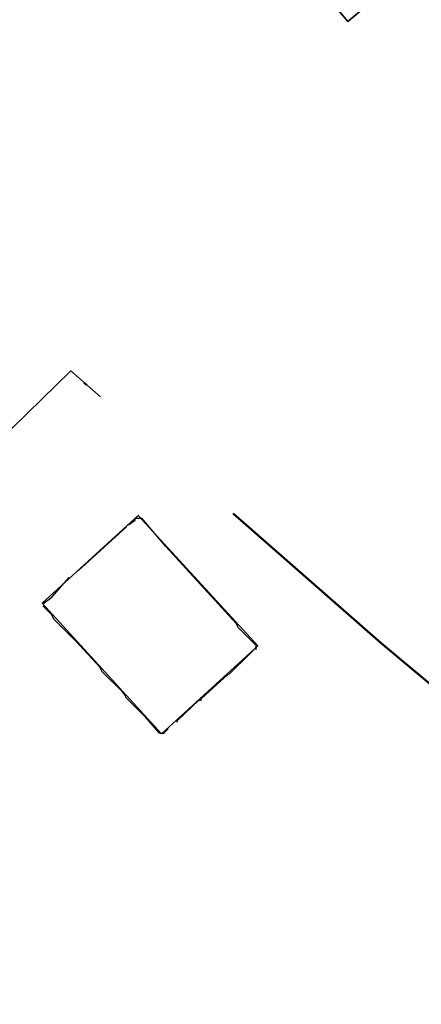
# Model space of a CAD drawing. Header units: metres. Extents: x 100797 to 101446, y 431104 to 431509.
# Tile 21 of 35: x 101122 to 101136, y 431363 to 431395. Entities that reach past the tile are written whole.
import ezdxf

# ---------------------------------------------------------------- set-up
doc = ezdxf.new("R2010")
doc.units = ezdxf.units.M
doc.linetypes.add('BORDER', pattern=[44.45, 12.7, -6.35, 12.7, -6.35, 0, -6.35])
doc.linetypes.add('DASHED', pattern=[19.05, 12.7, -6.35])
doc.layers.get('0').update_dxf_attribs({"linetype": 'CONTINUOUS'})
doc.layers.add('AR_ONDERZOEKSLOKATIE', color=3, linetype='BORDER', lineweight=50)
doc.layers.add('PERCELEN', color=2, linetype='DASHED', lineweight=9)
doc.layers.add('BAR_BEBOUWING', color=7, linetype='CONTINUOUS', lineweight=35, true_color=0x707070)
doc.layers.add('BAR_TOPO', color=7, linetype='CONTINUOUS', true_color=0x707070)

msp = doc.modelspace()

# ---------------------------------------------------------------- linework, layer by layer
at = {"color": 252, "linetype": 'Continuous'}
for points in [[(101126.031, 431378.798), (101126.245, 431378.941)], [(101126.245, 431378.941), (101126.245, 431379.013), (101126.459, 431379.013)], [(101127.888, 431377.37), (101127.245, 431378.084), (101126.459, 431379.013)], [(101124.388, 431377.298), (101125.959, 431378.727)], [(101129.53, 431375.584), (101127.888, 431377.37)], [(101123.531, 431376.441), (101124.102, 431377.084)], [(101123.245, 431376.227), (101123.531, 431376.441)], [(101123.531, 431375.87), (101123.245, 431376.156)], [(101123.602, 431375.727), (101123.531, 431375.87)], [(101124.316, 431375.013), (101123.602, 431375.727)], [(101129.602, 431375.441), (101129.53, 431375.584)], [(101130.173, 431374.87), (101129.602, 431375.441)], [(101125.102, 431374.156), (101124.316, 431375.013)], [(101129.316, 431373.942), (101129.959, 431374.584)], [(101129.959, 431374.584), (101130.102, 431374.727)], [(101130.173, 431374.727), (101130.173, 431374.87)], [(101125.173, 431374.013), (101125.102, 431374.156)], [(101125.888, 431373.299), (101125.816, 431373.37), (101125.173, 431374.013)], [(101127.602, 431372.37), (101127.62, 431372.424), (101128.316, 431373.084), (101128.388, 431373.084), (101128.405, 431373.138), (101129.262, 431373.924), (101129.316, 431373.942)], [(101125.959, 431373.156), (101125.888, 431373.299)], [(101126.602, 431372.513), (101125.959, 431373.156)], [(101127.03, 431372.013), (101126.602, 431372.513)], [(101127.03, 431372.013), (101127.173, 431372.013)], [(101127.173, 431372.013), (101127.316, 431372.156)]]:
    msp.add_lwpolyline(points, dxfattribs=at)
at = {"layer": 'AR_ONDERZOEKSLOKATIE', "color": 10, "flags": 128}
msp.add_lwpolyline([(101057.295, 431329.77), (101034.679, 431317.44), (101043.828, 431300.839), (101039.147, 431290.299), (101046.185, 431287.13), (101079.212, 431272.257), (101097.895, 431253.246), (101114.44, 431269.455), (101133.958, 431288.666), (101139.528, 431308.091), (101140.349, 431310.558), (101141.284, 431312.203), (101169.207, 431338.229), (101165.898, 431342.249), (101164.745, 431344.231), (101162.442, 431347.649), (101160.273, 431352.228), (101158.197, 431356.243), (101157.44, 431357.356), (101154.047, 431361.346), (101151.425, 431363.556), (101148.561, 431365.359), (101147.369, 431365.519), (101145.845, 431365.52), (101143.275, 431366.946), (101141.279, 431368.217), (101139.12, 431370.061), (101136.213, 431373.296), (101134.237, 431374.944), (101124.147, 431383.803), (101083.466, 431344.039), (101058.639, 431330.503)], dxfattribs=at)
at = {"layer": 'BAR_BEBOUWING', "ltscale": 10, "flags": 128}
msp.add_lwpolyline([(101122.516, 431407.875), (101133.163, 431395.176), (101141.983, 431402.57)], dxfattribs=at)
msp.add_lwpolyline([(101127.105, 431371.997), (101130.227, 431374.854), (101126.342, 431379.098), (101123.22, 431376.24)], close=True, dxfattribs=at)
at = {"layer": 'BAR_TOPO', "ltscale": 0.01, "flags": 128}
msp.add_lwpolyline([(101122.516, 431407.875), (101133.163, 431395.176), (101141.983, 431402.57)], dxfattribs=at)
msp.add_lwpolyline([(101127.105, 431371.997), (101130.227, 431374.854), (101126.342, 431379.098), (101123.22, 431376.24)], close=True, dxfattribs=at)
at = {"layer": 'PERCELEN', "flags": 128}
msp.add_lwpolyline([(101057.295, 431329.77), (101034.679, 431317.44), (101043.828, 431300.839), (101039.147, 431290.299), (101046.185, 431287.13), (101079.212, 431272.257), (101097.895, 431253.246), (101114.44, 431269.455), (101133.958, 431288.666), (101139.528, 431308.091), (101140.349, 431310.558), (101141.284, 431312.203), (101169.207, 431338.229), (101165.898, 431342.249), (101164.745, 431344.231), (101162.442, 431347.649), (101160.273, 431352.228), (101158.197, 431356.243), (101157.44, 431357.356), (101154.047, 431361.346), (101151.425, 431363.556), (101148.561, 431365.359), (101147.369, 431365.519), (101145.845, 431365.52), (101143.275, 431366.946), (101141.279, 431368.217), (101139.12, 431370.061), (101136.213, 431373.296), (101134.237, 431374.944), (101124.147, 431383.803), (101083.466, 431344.039), (101058.639, 431330.503)], dxfattribs=at)

doc.saveas('drawing.dxf')
